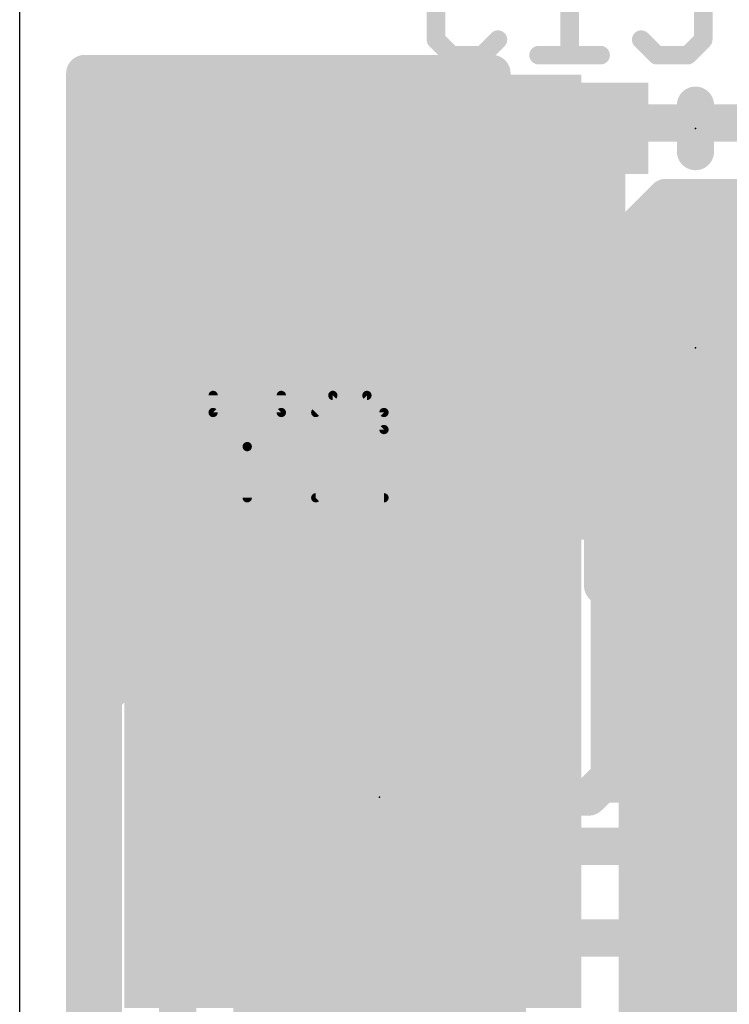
# Model space of a CAD drawing. Extents: x 2.9 to 30.2, y 6.6 to 27.7.
# Tile 5 of 19: x 2.9 to 6.7, y 14.6 to 20. Entities that reach past the tile are written whole.
import ezdxf

# ---------------------------------------------------------------- set-up
doc = ezdxf.new("R2010")
doc.units = 0
for name, color, linetype in [('1', 22, 'CONTINUOUS'), ('16', 175, 'CONTINUOUS'), ('20', 7, 'CONTINUOUS'), ('21', 2, 'CONTINUOUS'), ('23', 7, 'CONTINUOUS'), ('25', 253, 'CONTINUOUS')]:
    doc.layers.add(name, color=color, linetype=linetype)

# ---------------------------------------------------------------- blocks, each defined once
blk = doc.blocks.new('RECT')
blk.add_solid([(-0.5, -0.5), (0.5, -0.5), (-0.5, 0.5), (0.5, 0.5)])

msp = doc.modelspace()

# ---------------------------------------------------------------- linework, layer by layer
at = {"layer": '1', "const_width": 0.2032}
for points in [[(3.2131, 8.128), (3.2131, 19.702)], [(3.2131, 19.702), (5.4403, 19.702)], [(5.4403, 19.702), (5.4394, 19.6988)], [(5.4394, 19.6988), (5.4394, 19.4254)], [(3.2131, 19.5072), (5.4394, 19.5072)], [(5.4394, 19.4254), (6.0216, 19.4254)], [(6.0216, 19.3786), (5.4394, 19.3786)], [(5.4394, 19.3786), (5.4394, 19.1052)], [(6.0216, 19.4254), (6.0216, 19.3786)], [(6.0216, 18.2254), (6.0216, 19.3786)], [(6.0216, 19.3786), (6.0684, 19.3786)], [(6.0684, 19.3786), (6.0684, 18.7964)], [(3.2131, 19.304), (5.4394, 19.304)], [(6.0216, 19.304), (6.0684, 19.304)], [(3.2131, 19.1008), (5.4406, 19.1008)], [(5.4394, 19.1052), (5.4636, 19.0147)], [(6.0216, 19.1008), (6.0684, 19.1008)], [(5.4636, 19.0147), (5.5105, 18.9337)], [(3.2131, 18.8976), (5.5465, 18.8976)], [(5.5105, 18.9337), (5.5767, 18.8675)], [(6.0216, 18.8976), (6.0684, 18.8976)], [(5.5767, 18.8675), (5.6577, 18.8206)], [(5.6577, 18.8206), (5.7273, 18.802)], [(5.7273, 18.802), (5.6577, 18.7834)], [(6.0684, 18.7964), (6.0684, 18.2254)], [(5.5767, 18.7365), (5.5105, 18.6703)], [(5.6577, 18.7834), (5.5767, 18.7365)], [(3.2131, 18.6944), (5.5345, 18.6944)], [(6.0216, 18.6944), (6.0684, 18.6944)], [(5.5105, 18.6703), (5.4636, 18.5893)], [(5.4636, 18.5893), (5.4394, 18.4988)], [(3.2131, 18.4912), (5.4394, 18.4912)], [(5.4394, 18.4988), (5.4394, 18.2254)], [(6.0216, 18.4912), (6.0684, 18.4912)], [(3.2131, 18.288), (5.4394, 18.288)], [(6.0216, 18.288), (6.0684, 18.288)], [(5.4394, 18.2254), (6.0216, 18.2254)], [(6.0216, 18.2254), (6.0216, 18.1786)], [(6.0684, 18.2254), (6.0216, 18.2254)], [(6.045, 18.202), (6.045, 16.9028)], [(6.0216, 18.1786), (5.4394, 18.1786)], [(5.4394, 18.1786), (5.4394, 17.9052)], [(6.0216, 17.5964), (6.0216, 18.1786)], [(6.0216, 18.1786), (6.0684, 18.1786)], [(6.0684, 18.1786), (6.0684, 17.5964)], [(3.2131, 18.0848), (5.4394, 18.0848)], [(6.0216, 18.0848), (6.0684, 18.0848)], [(3.2131, 17.8816), (5.4457, 17.8816)], [(5.4394, 17.9052), (5.4636, 17.8147)], [(6.0216, 17.8816), (6.0684, 17.8816)], [(5.4636, 17.8147), (5.5105, 17.7337)], [(5.5105, 17.7337), (5.5767, 17.6675)], [(3.2131, 17.6784), (5.5657, 17.6784)], [(5.5767, 17.6675), (5.6577, 17.6206)], [(6.0216, 17.6784), (6.0684, 17.6784)], [(5.6577, 17.6206), (5.7482, 17.5964)], [(5.7482, 17.5964), (6.0216, 17.5964)], [(6.0684, 17.5964), (6.253, 17.5964)], [(6.253, 17.5964), (6.253, 17.3734)], [(3.2131, 17.4752), (6.253, 17.4752)], [(5.8427, 17.3492), (5.7617, 17.3023)], [(5.9332, 17.3734), (5.8427, 17.3492)], [(6.253, 17.3734), (5.9332, 17.3734)], [(5.7617, 17.3023), (5.7121, 17.2528)], [(3.2131, 17.272), (5.7313, 17.272)], [(3.8997, 17.2528), (3.7212, 17.0742)], [(5.7121, 17.2528), (3.8997, 17.2528)], [(3.2131, 17.0688), (3.7212, 17.0688)], [(3.7212, 17.0742), (3.7212, 16.699)], [(6.045, 16.9028), (6.58, 16.3678)], [(3.2131, 16.8656), (3.7212, 16.8656)], [(3.7212, 16.699), (3.5529, 16.5306)], [(4.4308, 16.3028), (4.826, 16.698)], [(3.2131, 16.6624), (3.6846, 16.6624)], [(3.5529, 16.5306), (3.3148, 16.2926)], [(3.2131, 16.4592), (3.4814, 16.4592)], [(6.58, 16.3678), (6.58, 16.359)], [(6.58, 16.359), (5.969, 15.748)], [(3.2131, 16.256), (3.3148, 16.256)], [(3.3148, 16.2926), (3.3148, 14.2534)], [(3.7212, 16.1242), (3.8998, 16.3028)], [(3.8998, 16.3028), (4.4308, 16.3028)], [(3.7212, 14.4218), (3.7212, 16.1242)], [(3.2131, 16.0528), (3.3148, 16.0528)], [(3.2131, 15.8496), (3.3148, 15.8496)], [(5.969, 15.748), (4.826, 15.748)], [(3.2131, 15.6464), (3.3148, 15.6464)], [(3.2131, 15.4432), (3.3148, 15.4432)], [(3.2131, 15.24), (3.3148, 15.24)], [(3.2131, 15.0368), (3.3148, 15.0368)], [(5.0058, 14.9778), (4.826, 14.798)], [(10.422, 14.9778), (5.0058, 14.9778)], [(3.2131, 14.8336), (3.3148, 14.8336)], [(3.2131, 14.6304), (3.3148, 14.6304)]]:
    msp.add_lwpolyline(points, dxfattribs=at)
at = {"layer": '1', "const_width": 0.1016}
for points in [[(3.2639, 19.702, 1), (3.1623, 19.702)], [(3.2131, 19.7528, 1), (3.2131, 19.6512)], [(5.4902, 19.6988, 1), (5.3886, 19.6988)], [(5.4893, 19.6889, 1), (5.3912, 19.7151)], [(5.4403, 19.6512, 1), (5.4403, 19.7528)], [(5.3903, 19.712, 1), (5.4885, 19.6857)], [(3.2131, 19.558, 1), (3.2131, 19.4564)], [(5.4394, 19.4564, 1), (5.4394, 19.558)], [(5.4394, 19.4762, 1), (5.4394, 19.3746)], [(5.4394, 19.4294, 1), (5.4394, 19.3278)], [(5.4902, 19.3786, 1), (5.3886, 19.3786)], [(6.0724, 19.4254, 1), (5.9708, 19.4254)], [(6.0724, 19.3786, 1), (5.9708, 19.3786)], [(6.0216, 19.4294, 1), (6.0216, 19.3278)], [(6.1192, 19.3786, 1), (6.0176, 19.3786)], [(6.0216, 19.3746, 1), (6.0216, 19.4762)], [(6.0216, 19.3278, 1), (6.0216, 19.4294)], [(6.0684, 19.3278, 1), (6.0684, 19.4294)], [(5.3886, 19.4254, 1), (5.4902, 19.4254)], [(5.9708, 19.3786, 1), (6.0724, 19.3786)], [(3.2131, 19.3548, 1), (3.2131, 19.2532)], [(5.4394, 19.2532, 1), (5.4394, 19.3548)], [(6.0216, 19.3548, 1), (6.0216, 19.2532)], [(6.0684, 19.2532, 1), (6.0684, 19.3548)], [(3.2131, 19.1516, 1), (3.2131, 19.05)], [(5.4885, 19.1183, 1), (5.3903, 19.092)], [(5.3886, 19.1052, 1), (5.4902, 19.1052)], [(5.4406, 19.05, 1), (5.4406, 19.1516)], [(6.0216, 19.1516, 1), (6.0216, 19.05)], [(6.0684, 19.05, 1), (6.0684, 19.1516)], [(5.5076, 19.0401, 1), (5.4196, 18.9893)], [(5.4146, 19.0016, 1), (5.5127, 19.0279)], [(3.2131, 18.9484, 1), (3.2131, 18.8468)], [(5.5464, 18.9696, 1), (5.4745, 18.8977)], [(5.4665, 18.9083, 1), (5.5544, 18.9591)], [(5.5465, 18.8468, 1), (5.5465, 18.9484)], [(6.0216, 18.9484, 1), (6.0216, 18.8468)], [(6.0684, 18.8468, 1), (6.0684, 18.9484)], [(5.6021, 18.9114, 1), (5.5513, 18.8235)], [(5.5407, 18.8315, 1), (5.6126, 18.9034)], [(5.6709, 18.8697, 1), (5.6446, 18.7716)], [(5.6323, 18.7766, 1), (5.6831, 18.8646)], [(5.7404, 18.7529, 1), (5.7141, 18.8511)], [(5.7141, 18.7529, 1), (5.7404, 18.8511)], [(6.1192, 18.7964, 1), (6.0176, 18.7964)], [(5.5513, 18.7805, 1), (5.6021, 18.6926)], [(5.6126, 18.7006, 1), (5.5407, 18.7725)], [(5.6446, 18.8324, 1), (5.6709, 18.7343)], [(5.6831, 18.7394, 1), (5.6323, 18.8274)], [(6.0176, 18.7964, 1), (6.1192, 18.7964)], [(3.2131, 18.7452, 1), (3.2131, 18.6436)], [(5.5345, 18.6436, 1), (5.5345, 18.7452)], [(6.0216, 18.7452, 1), (6.0216, 18.6436)], [(6.0684, 18.6436, 1), (6.0684, 18.7452)], [(5.4745, 18.7063, 1), (5.5464, 18.6344)], [(5.5544, 18.6449, 1), (5.4665, 18.6957)], [(5.5127, 18.5761, 1), (5.4146, 18.6024)], [(5.4196, 18.6147, 1), (5.5076, 18.5639)], [(3.2131, 18.542, 1), (3.2131, 18.4404)], [(5.4902, 18.4988, 1), (5.3886, 18.4988)], [(5.3903, 18.512, 1), (5.4885, 18.4857)], [(5.4394, 18.4404, 1), (5.4394, 18.542)], [(6.0216, 18.542, 1), (6.0216, 18.4404)], [(6.0684, 18.4404, 1), (6.0684, 18.542)], [(3.2131, 18.3388, 1), (3.2131, 18.2372)], [(5.4394, 18.2372, 1), (5.4394, 18.3388)], [(6.0216, 18.3388, 1), (6.0216, 18.2372)], [(6.0684, 18.2372, 1), (6.0684, 18.3388)], [(5.4394, 18.2762, 1), (5.4394, 18.1746)], [(6.0724, 18.2254, 1), (5.9708, 18.2254)], [(6.0216, 18.2762, 1), (6.0216, 18.1746)], [(6.0958, 18.202, 1), (5.9942, 18.202)], [(6.0216, 18.1746, 1), (6.0216, 18.2762)], [(6.0684, 18.1746, 1), (6.0684, 18.2762)], [(5.4394, 18.2294, 1), (5.4394, 18.1278)], [(5.4902, 18.1786, 1), (5.3886, 18.1786)], [(5.3886, 18.2254, 1), (5.4902, 18.2254)], [(6.0724, 18.1786, 1), (5.9708, 18.1786)], [(6.0216, 18.2294, 1), (6.0216, 18.1278)], [(5.9708, 18.2254, 1), (6.0724, 18.2254)], [(6.1192, 18.1786, 1), (6.0176, 18.1786)], [(6.0176, 18.2254, 1), (6.1192, 18.2254)], [(6.0216, 18.1278, 1), (6.0216, 18.2294)], [(6.0684, 18.1278, 1), (6.0684, 18.2294)], [(3.2131, 18.1356, 1), (3.2131, 18.034)], [(5.4394, 18.034, 1), (5.4394, 18.1356)], [(5.9708, 18.1786, 1), (6.0724, 18.1786)], [(6.0216, 18.1356, 1), (6.0216, 18.034)], [(6.0684, 18.034, 1), (6.0684, 18.1356)], [(3.2131, 17.9324, 1), (3.2131, 17.8308)], [(5.4885, 17.9183, 1), (5.3903, 17.892)], [(5.4457, 17.8308, 1), (5.4457, 17.9324)], [(6.0216, 17.9324, 1), (6.0216, 17.8308)], [(6.0684, 17.8308, 1), (6.0684, 17.9324)], [(5.3886, 17.9052, 1), (5.4902, 17.9052)], [(5.5076, 17.8401, 1), (5.4196, 17.7893)], [(5.4146, 17.8016, 1), (5.5127, 17.8279)], [(5.5464, 17.7696, 1), (5.4745, 17.6977)], [(5.4665, 17.7083, 1), (5.5544, 17.7591)], [(3.2131, 17.7292, 1), (3.2131, 17.6276)], [(5.6021, 17.7114, 1), (5.5513, 17.6235)], [(5.5657, 17.6276, 1), (5.5657, 17.7292)], [(6.0216, 17.7292, 1), (6.0216, 17.6276)], [(6.0684, 17.6276, 1), (6.0684, 17.7292)], [(5.5407, 17.6315, 1), (5.6126, 17.7034)], [(5.6709, 17.6697, 1), (5.6446, 17.5716)], [(5.6323, 17.5766, 1), (5.6831, 17.6646)], [(5.7482, 17.6472, 1), (5.7482, 17.5456)], [(5.735, 17.5473, 1), (5.7613, 17.6455)], [(6.0684, 17.6472, 1), (6.0684, 17.5456)], [(6.0216, 17.5456, 1), (6.0216, 17.6472)], [(6.3038, 17.5964, 1), (6.2022, 17.5964)], [(6.253, 17.5456, 1), (6.253, 17.6472)], [(5.9708, 17.5964, 1), (6.0724, 17.5964)], [(6.0176, 17.5964, 1), (6.1192, 17.5964)], [(3.2131, 17.526, 1), (3.2131, 17.4244)], [(6.253, 17.4244, 1), (6.253, 17.526)], [(5.8296, 17.3982, 1), (5.8559, 17.3001)], [(5.8681, 17.3052, 1), (5.8173, 17.3932)], [(5.9332, 17.4242, 1), (5.9332, 17.3226)], [(5.9463, 17.3243, 1), (5.92, 17.4225)], [(6.253, 17.3226, 1), (6.253, 17.4242)], [(5.7363, 17.3463, 1), (5.7871, 17.2584)], [(5.7976, 17.2664, 1), (5.7257, 17.3383)], [(6.2022, 17.3734, 1), (6.3038, 17.3734)], [(3.2131, 17.3228, 1), (3.2131, 17.2212)], [(3.8997, 17.3036, 1), (3.8997, 17.202)], [(3.9357, 17.2169, 1), (3.8638, 17.2887)], [(5.6762, 17.2887, 1), (5.748, 17.2169)], [(5.7121, 17.202, 1), (5.7121, 17.3036)], [(5.7313, 17.2212, 1), (5.7313, 17.3228)], [(3.2131, 17.1196, 1), (3.2131, 17.018)], [(3.772, 17.0742, 1), (3.6704, 17.0742)], [(3.7212, 17.018, 1), (3.7212, 17.1196)], [(3.6853, 17.1102, 1), (3.7571, 17.0383)], [(6.0809, 16.9387, 1), (6.0091, 16.8669)], [(3.2131, 16.9164, 1), (3.2131, 16.8148)], [(3.7212, 16.8148, 1), (3.7212, 16.9164)], [(5.9942, 16.9028, 1), (6.0958, 16.9028)], [(3.7571, 16.6631, 1), (3.6853, 16.7349)], [(4.8619, 16.6621, 1), (4.7901, 16.7339)], [(3.2131, 16.7132, 1), (3.2131, 16.6116)], [(3.6704, 16.699, 1), (3.772, 16.699)], [(3.6846, 16.6116, 1), (3.6846, 16.7132)], [(3.5888, 16.4947, 1), (3.5169, 16.5666)], [(3.5169, 16.5666, 1), (3.5888, 16.4947)], [(3.2131, 16.51, 1), (3.2131, 16.4084)], [(3.4814, 16.4084, 1), (3.4814, 16.51)], [(6.6308, 16.3678, 1), (6.5292, 16.3678)], [(6.6159, 16.3231, 1), (6.5441, 16.3949)], [(6.5441, 16.3319, 1), (6.6159, 16.4037)], [(3.2131, 16.3068, 1), (3.2131, 16.2052)], [(3.3656, 16.2926, 1), (3.264, 16.2926)], [(3.2789, 16.3285, 1), (3.3507, 16.2567)], [(3.3148, 16.2052, 1), (3.3148, 16.3068)], [(3.8998, 16.3536, 1), (3.8998, 16.252)], [(3.9357, 16.2669, 1), (3.8638, 16.3387)], [(4.3949, 16.3387, 1), (4.4667, 16.2669)], [(4.4308, 16.252, 1), (4.4308, 16.3536)], [(6.5292, 16.359, 1), (6.6308, 16.359)], [(3.772, 16.1242, 1), (3.6704, 16.1242)], [(3.6853, 16.1602, 1), (3.7571, 16.0883)], [(3.2131, 16.1036, 1), (3.2131, 16.002)], [(3.3148, 16.002, 1), (3.3148, 16.1036)], [(3.2131, 15.9004, 1), (3.2131, 15.7988)], [(3.3148, 15.7988, 1), (3.3148, 15.9004)], [(4.826, 15.7988, 1), (4.826, 15.6972)], [(5.9331, 15.7839, 1), (6.0049, 15.7121)], [(5.969, 15.6972, 1), (5.969, 15.7988)], [(3.2131, 15.6972, 1), (3.2131, 15.5956)], [(3.3148, 15.5956, 1), (3.3148, 15.6972)], [(3.2131, 15.494, 1), (3.2131, 15.3924)], [(3.3148, 15.3924, 1), (3.3148, 15.494)], [(3.2131, 15.2908, 1), (3.2131, 15.1892)], [(3.3148, 15.1892, 1), (3.3148, 15.2908)], [(3.2131, 15.0876, 1), (3.2131, 14.986)], [(3.3148, 14.986, 1), (3.3148, 15.0876)], [(5.0058, 15.0286, 1), (5.0058, 14.927)], [(5.0417, 14.9419, 1), (4.9699, 15.0137)], [(3.2131, 14.8844, 1), (3.2131, 14.7828)], [(3.3148, 14.7828, 1), (3.3148, 14.8844)], [(4.7901, 14.8339, 1), (4.8619, 14.7621)], [(3.2131, 14.6812, 1), (3.2131, 14.5796)], [(3.3148, 14.5796, 1), (3.3148, 14.6812)]]:
    msp.add_lwpolyline(points, format="xyb", dxfattribs=at)
at = {"layer": '16', "const_width": 0.2032}
for points in [[(4.679, 17.887), (6.223, 19.431)], [(6.223, 19.431), (15.1103, 19.431)], [(6.2338, 18.8671), (6.3913, 19.0246)], [(6.3913, 19.0246), (14.6565, 19.0246)], [(6.2643, 18.8976), (14.505, 18.8976)], [(6.2338, 14.4687), (6.2338, 18.8671)], [(6.2338, 18.6944), (14.3108, 18.6944)], [(6.2338, 18.4912), (14.1551, 18.4912)], [(6.2338, 18.288), (14.0294, 18.288)], [(6.2338, 18.0848), (13.9316, 18.0848)], [(4.679, 17.145), (4.679, 17.887)], [(6.2338, 17.8816), (13.8572, 17.8816)], [(6.2338, 17.6784), (13.8017, 17.6784)], [(6.2338, 17.4752), (13.7635, 17.4752)], [(6.2338, 17.272), (9.7383, 17.272)], [(4.445, 16.911), (4.679, 17.145)], [(6.2338, 17.0688), (9.562, 17.0688)], [(4.445, 16.911), (4.445, 11.811)], [(6.2338, 16.8656), (9.4778, 16.8656)], [(6.2338, 16.6624), (9.477, 16.6624)], [(6.2338, 16.4592), (9.532, 16.4592)], [(6.2338, 16.256), (9.6659, 16.256)], [(6.2338, 16.0528), (9.7536, 16.0528)], [(6.2338, 15.8496), (9.7536, 15.8496)], [(6.2338, 15.6464), (9.7536, 15.6464)], [(6.2338, 15.4432), (9.7536, 15.4432)], [(6.2338, 15.24), (9.7536, 15.24)], [(6.2338, 15.0368), (9.7536, 15.0368)], [(6.2338, 14.8336), (9.7536, 14.8336)], [(6.2338, 14.6304), (9.6589, 14.6304)]]:
    msp.add_lwpolyline(points, dxfattribs=at)
at = {"layer": '16', "const_width": 0.1016}
for points in [[(6.223, 19.4818, 1), (6.223, 19.3802)], [(6.2589, 19.3951, 1), (6.1871, 19.4669)], [(6.3913, 19.0754, 1), (6.3913, 18.9738)], [(6.4273, 18.9887, 1), (6.3554, 19.0605)], [(6.2643, 18.9484, 1), (6.2643, 18.8468)], [(6.2846, 18.8671, 1), (6.183, 18.8671)], [(6.1979, 18.903, 1), (6.2697, 18.8311)], [(6.2338, 18.7452, 1), (6.2338, 18.6436)], [(6.2338, 18.542, 1), (6.2338, 18.4404)], [(6.2338, 18.3388, 1), (6.2338, 18.2372)], [(6.2338, 18.1356, 1), (6.2338, 18.034)], [(4.7298, 17.887, 1), (4.6282, 17.887)], [(4.6431, 17.9229, 1), (4.7149, 17.8511)], [(6.2338, 17.9324, 1), (6.2338, 17.8308)], [(6.2338, 17.7292, 1), (6.2338, 17.6276)], [(6.2338, 17.526, 1), (6.2338, 17.4244)], [(6.2338, 17.3228, 1), (6.2338, 17.2212)], [(4.7149, 17.1091, 1), (4.6431, 17.1809)], [(4.6282, 17.145, 1), (4.7298, 17.145)], [(6.2338, 17.1196, 1), (6.2338, 17.018)], [(4.4958, 16.911, 1), (4.3942, 16.911)], [(4.4091, 16.9469, 1), (4.4809, 16.8751)], [(6.2338, 16.9164, 1), (6.2338, 16.8148)], [(6.2338, 16.7132, 1), (6.2338, 16.6116)], [(6.2338, 16.51, 1), (6.2338, 16.4084)], [(6.2338, 16.3068, 1), (6.2338, 16.2052)], [(6.2338, 16.1036, 1), (6.2338, 16.002)], [(6.2338, 15.9004, 1), (6.2338, 15.7988)], [(6.2338, 15.6972, 1), (6.2338, 15.5956)], [(6.2338, 15.494, 1), (6.2338, 15.3924)], [(6.2338, 15.2908, 1), (6.2338, 15.1892)], [(6.2338, 15.0876, 1), (6.2338, 14.986)], [(6.2338, 14.8844, 1), (6.2338, 14.7828)], [(6.2338, 14.6812, 1), (6.2338, 14.5796)]]:
    msp.add_lwpolyline(points, format="xyb", dxfattribs=at)
at = {"layer": '20'}
msp.add_line((2.8575, 8.128), (2.8575, 26.162), dxfattribs=at)
at = {"layer": '21'}
for points, const_width in [([(6.553, 19.529), (6.553, 19.275)], 0.2032), ([(6.553, 18.329), (6.553, 18.075)], 0.2032), ([(5.426, 17.298), (4.226, 17.298)], 0.127), ([(4.226, 17.298), (4.226, 17.018)], 0.127), ([(5.426, 17.018), (5.426, 17.298)], 0.127), ([(5.691, 15.4788), (5.691, 17.2568)], 0.2032), ([(5.691, 17.2568), (9.501, 17.2568)], 0.2032), ([(4.226, 16.378), (4.226, 16.068)], 0.127), ([(5.426, 16.378), (5.426, 16.068)], 0.127), ([(9.501, 15.4788), (5.691, 15.4788)], 0.2032), ([(4.226, 15.428), (4.226, 15.118)], 0.127), ([(5.426, 15.428), (5.426, 15.118)], 0.127)]:
    msp.add_lwpolyline(points, dxfattribs=dict(at, const_width=const_width))
for points, const_width in [([(6.6038, 19.529, 1), (6.5022, 19.529)], 0.1016), ([(6.5022, 19.275, 1), (6.6038, 19.275)], 0.1016), ([(6.6038, 18.329, 1), (6.5022, 18.329)], 0.1016), ([(6.5022, 18.075, 1), (6.6038, 18.075)], 0.1016), ([(4.226, 17.3298, 1), (4.226, 17.2663)], 0.0635), ([(4.2577, 17.298, 1), (4.1943, 17.298)], 0.0635), ([(5.4577, 17.298, 1), (5.3943, 17.298)], 0.0635), ([(5.426, 17.2663, 1), (5.426, 17.3298)], 0.0635), ([(5.7418, 17.2568, 1), (5.6402, 17.2568)], 0.1016), ([(5.691, 17.3076, 1), (5.691, 17.206)], 0.1016), ([(4.1943, 17.018, 1), (4.2577, 17.018)], 0.0635), ([(5.3943, 17.018, 1), (5.4577, 17.018)], 0.0635), ([(4.2577, 16.378, 1), (4.1943, 16.378)], 0.0635), ([(5.4577, 16.378, 1), (5.3943, 16.378)], 0.0635), ([(4.1943, 16.068, 1), (4.2577, 16.068)], 0.0635), ([(5.3943, 16.068, 1), (5.4577, 16.068)], 0.0635), ([(5.691, 15.5296, 1), (5.691, 15.428)], 0.1016), ([(5.6402, 15.4788, 1), (5.7418, 15.4788)], 0.1016), ([(4.2577, 15.428, 1), (4.1943, 15.428)], 0.0635), ([(5.4577, 15.428, 1), (5.3943, 15.428)], 0.0635), ([(4.1943, 15.118, 1), (4.2577, 15.118)], 0.0635), ([(5.3943, 15.118, 1), (5.4577, 15.118)], 0.0635)]:
    msp.add_lwpolyline(points, format="xyb", dxfattribs=dict(at, const_width=const_width))
at = {"layer": '23'}
for p in [(6.553, 19.402), (6.553, 18.202), (4.826, 15.748)]:
    msp.add_point(p, dxfattribs=at)
at = {"layer": '25'}
for points, const_width in [([(5.8646, 20.3105), (5.8646, 19.8021)], 0.1016), ([(5.1338, 20.2258), (5.1338, 19.8868)], 0.1016), ([(6.5954, 20.0563), (6.5954, 19.8868)], 0.1016), ([(5.1338, 19.8868), (5.2185, 19.8021)], 0.1016), ([(5.388, 19.8021), (5.4728, 19.8868)], 0.1016), ([(6.3412, 19.8021), (6.2564, 19.8868)], 0.1016), ([(6.5954, 19.8868), (6.5106, 19.8021)], 0.1016), ([(5.2185, 19.8021), (5.388, 19.8021)], 0.1016), ([(5.6951, 19.8021), (6.0341, 19.8021)], 0.1016), ([(6.5106, 19.8021), (6.3412, 19.8021)], 0.1016), ([(4.8685, 18.9071), (4.9532, 18.7376)], 0.1016), ([(5.2074, 18.9071), (5.1227, 18.8223)], 0.1016), ([(5.2922, 18.9071), (5.2074, 18.9071)], 0.1016), ([(5.3769, 18.8223), (5.2922, 18.9071)], 0.1016), ([(5.1227, 18.8223), (5.1227, 18.5681)], 0.1016), ([(5.3769, 18.6528), (5.3769, 18.8223)], 0.1016), ([(4.9532, 18.7376), (5.1227, 18.5681)], 0.1016), ([(5.2922, 18.5681), (5.3769, 18.6528)], 0.1016), ([(5.1227, 18.5681), (5.2922, 18.5681)], 0.1016), ([(4.9532, 18.3458), (4.8685, 18.261)], 0.1016), ([(5.3769, 18.261), (5.2922, 18.3458)], 0.1016), ([(4.8685, 18.261), (4.8685, 18.0915)], 0.1016), ([(5.3769, 18.0915), (5.3769, 18.261)], 0.1016), ([(4.8685, 18.0915), (4.9532, 18.0068)], 0.1016), ([(5.2922, 18.0068), (5.3769, 18.0915)], 0.1016), ([(4.9532, 18.0068), (5.2922, 18.0068)], 0.1016), ([(3.9154, 17.9427), (3.9154, 17.8495)], 0.0508), ([(4.2883, 17.8495), (4.2883, 17.9427)], 0.0508), ([(4.5699, 17.9427), (4.4767, 17.8495)], 0.0508), ([(4.7563, 17.9427), (4.5699, 17.9427)], 0.0508), ([(4.8496, 17.8495), (4.7563, 17.9427)], 0.0508), ([(3.9154, 17.8495), (4.1018, 17.663)], 0.0508), ([(4.1018, 17.663), (4.2883, 17.8495)], 0.0508), ([(4.8496, 17.7563), (4.8496, 17.8495)], 0.0508), ([(4.4767, 17.3834), (4.8496, 17.7563)], 0.0508), ([(4.1018, 17.663), (4.1018, 17.3834)], 0.0508), ([(4.8496, 17.3834), (4.4767, 17.3834)], 0.0508)]:
    msp.add_lwpolyline(points, dxfattribs=dict(at, const_width=const_width))
for points, const_width in [([(5.1518, 19.9048, 1), (5.1158, 19.8689)], 0.0508), ([(5.1084, 19.8868, 1), (5.1592, 19.8868)], 0.0508), ([(5.4907, 19.8689, 1), (5.4548, 19.9048)], 0.0508), ([(6.2744, 19.9048, 1), (6.2385, 19.8689)], 0.0508), ([(6.57, 19.8868, 1), (6.6208, 19.8868)], 0.0508), ([(6.6133, 19.8689, 1), (6.5774, 19.9048)], 0.0508), ([(5.2185, 19.8275, 1), (5.2185, 19.7767)], 0.0508), ([(5.2006, 19.7841, 1), (5.2365, 19.8201)], 0.0508), ([(5.3701, 19.8201, 1), (5.406, 19.7841)], 0.0508), ([(5.388, 19.7767, 1), (5.388, 19.8275)], 0.0508), ([(5.6951, 19.8275, 1), (5.6951, 19.7767)], 0.0508), ([(5.8392, 19.8021, 1), (5.89, 19.8021)], 0.0508), ([(6.0341, 19.7767, 1), (6.0341, 19.8275)], 0.0508), ([(6.3412, 19.8275, 1), (6.3412, 19.7767)], 0.0508), ([(6.3232, 19.7841, 1), (6.3591, 19.8201)], 0.0508), ([(6.4927, 19.8201, 1), (6.5286, 19.7841)], 0.0508), ([(6.5106, 19.7767, 1), (6.5106, 19.8275)], 0.0508), ([(4.8912, 18.9184, 1), (4.8457, 18.8957)], 0.0508), ([(5.2074, 18.9325, 1), (5.2074, 18.8817)], 0.0508), ([(5.2254, 18.8891, 1), (5.1895, 18.925)], 0.0508), ([(5.3101, 18.925, 1), (5.2742, 18.8891)], 0.0508), ([(5.2922, 18.8817, 1), (5.2922, 18.9325)], 0.0508), ([(5.1481, 18.8223, 1), (5.0973, 18.8223)], 0.0508), ([(5.1047, 18.8403, 1), (5.1406, 18.8044)], 0.0508), ([(5.4023, 18.8223, 1), (5.3515, 18.8223)], 0.0508), ([(5.3589, 18.8044, 1), (5.3949, 18.8403)], 0.0508), ([(4.9712, 18.7555, 1), (4.9352, 18.7196)], 0.0508), ([(4.9305, 18.7262, 1), (4.9759, 18.7489)], 0.0508), ([(5.3515, 18.6528, 1), (5.4023, 18.6528)], 0.0508), ([(5.3949, 18.6349, 1), (5.3589, 18.6708)], 0.0508), ([(5.1227, 18.5935, 1), (5.1227, 18.5427)], 0.0508), ([(5.2922, 18.5427, 1), (5.2922, 18.5935)], 0.0508), ([(5.0973, 18.5681, 1), (5.1481, 18.5681)], 0.0508), ([(5.1047, 18.5501, 1), (5.1406, 18.5861)], 0.0508), ([(5.2742, 18.5861, 1), (5.3101, 18.5501)], 0.0508), ([(4.9712, 18.3278, 1), (4.9352, 18.3637)], 0.0508), ([(5.3101, 18.3637, 1), (5.2742, 18.3278)], 0.0508), ([(4.8939, 18.261, 1), (4.8431, 18.261)], 0.0508), ([(4.8505, 18.279, 1), (4.8864, 18.2431)], 0.0508), ([(5.4023, 18.261, 1), (5.3515, 18.261)], 0.0508), ([(5.3589, 18.2431, 1), (5.3949, 18.279)], 0.0508), ([(4.8864, 18.1095, 1), (4.8505, 18.0736)], 0.0508), ([(5.3949, 18.0736, 1), (5.3589, 18.1095)], 0.0508), ([(4.8431, 18.0915, 1), (4.8939, 18.0915)], 0.0508), ([(5.3515, 18.0915, 1), (5.4023, 18.0915)], 0.0508), ([(4.9532, 18.0322, 1), (4.9532, 17.9814)], 0.0508), ([(4.9352, 17.9888, 1), (4.9712, 18.0248)], 0.0508), ([(5.2742, 18.0248, 1), (5.3101, 17.9888)], 0.0508), ([(5.2922, 17.9814, 1), (5.2922, 18.0322)], 0.0508), ([(3.9281, 17.9427, 1), (3.9027, 17.9427)], 0.0254), ([(4.301, 17.9427, 1), (4.2756, 17.9427)], 0.0254), ([(4.5699, 17.9554, 1), (4.5699, 17.93)], 0.0254), ([(4.5789, 17.9337, 1), (4.5609, 17.9517)], 0.0254), ([(4.7653, 17.9517, 1), (4.7474, 17.9337)], 0.0254), ([(4.7563, 17.93, 1), (4.7563, 17.9554)], 0.0254), ([(3.9244, 17.8584, 1), (3.9064, 17.8405)], 0.0254), ([(4.2972, 17.8405, 1), (4.2793, 17.8584)], 0.0254), ([(4.4677, 17.8584, 1), (4.4857, 17.8405)], 0.0254), ([(4.8623, 17.8495, 1), (4.8369, 17.8495)], 0.0254), ([(4.8406, 17.8405, 1), (4.8585, 17.8584)], 0.0254), ([(3.9027, 17.8495, 1), (3.9281, 17.8495)], 0.0254), ([(4.2756, 17.8495, 1), (4.301, 17.8495)], 0.0254), ([(4.8369, 17.7563, 1), (4.8623, 17.7563)], 0.0254), ([(4.8585, 17.7473, 1), (4.8406, 17.7652)], 0.0254), ([(4.1145, 17.663, 1), (4.0891, 17.663)], 0.0254), ([(4.0928, 17.672, 1), (4.1108, 17.6541)], 0.0254), ([(4.0928, 17.6541, 1), (4.1108, 17.672)], 0.0254), ([(4.0891, 17.3834, 1), (4.1145, 17.3834)], 0.0254), ([(4.4767, 17.3961, 1), (4.4767, 17.3707)], 0.0254), ([(4.4677, 17.3924, 1), (4.4857, 17.3744)], 0.0254), ([(4.8496, 17.3707, 1), (4.8496, 17.3961)], 0.0254)]:
    msp.add_lwpolyline(points, format="xyb", dxfattribs=dict(at, const_width=const_width))

# ---------------------------------------------------------------- block references
at = {"layer": '1', "xscale": 0.5, "yscale": 0.5}
for p in [(6.045, 19.402), (6.045, 18.202)]:
    msp.add_blockref('RECT', p, dxfattribs=at)
at = {"layer": '1'}
for p, xscale, yscale, rotation in [((6.58, 16.3678), 1.2, 1.3, 180), ((4.826, 16.698), 0.5, 1.6, 90), ((4.826, 15.748), 0.5, 1.6, 90), ((4.826, 14.798), 0.5, 1.6, 90)]:
    msp.add_blockref('RECT', p, dxfattribs=dict(at, xscale=xscale, yscale=yscale, rotation=rotation))
at = {"layer": '16', "xscale": 2.5, "yscale": 5.1, "rotation": 180}
msp.add_blockref('RECT', (4.679, 17.145), dxfattribs=at)

doc.saveas('drawing.dxf')
